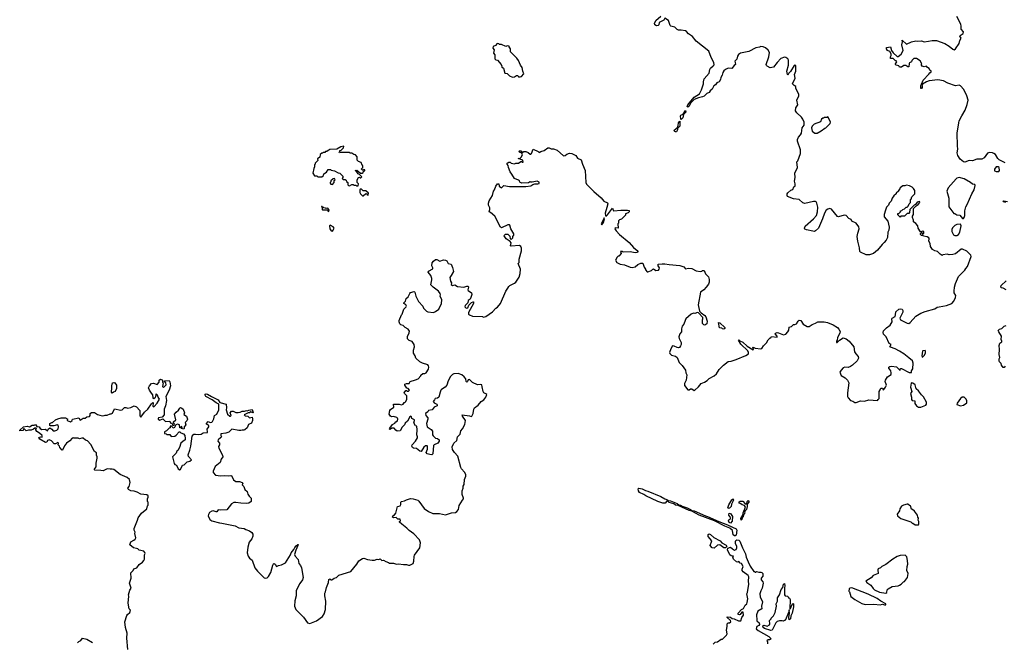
# Model space of a CAD drawing. Extents: x 2029662 to 2246637, y 225654 to 401419.
# Tile 12 of 256: x 2095352 to 2109211, y 267205 to 275967. Entities that reach past the tile are written whole.
import ezdxf

# ---------------------------------------------------------------- set-up
doc = ezdxf.new("R2010")
doc.units = 0

msp = doc.modelspace()

# ---------------------------------------------------------------- linework, layer by layer
at = {"layer": '0CON20XD'}
for points in [[(2105424, 275364), (2105428, 275335), (2105408, 275322), (2105375, 275282), (2105324, 275286), (2105285, 275268), (2105265, 275249), (2105248, 275225), (2105242, 275188), (2105219, 275155), (2105214, 275125), (2105196, 275094), (2105165, 275078), (2105148, 275052), (2105124, 275036), (2105101, 274989), (2105072, 274965), (2105055, 274941), (2105022, 274928), (2104987, 274893), (2104965, 274881), (2104905, 274868), (2104844, 274846), (2104801, 274799), (2104772, 274745), (2104755, 274737), (2104747, 274745), (2104755, 274770), (2104845, 274875), (2104919, 274925), (2104949, 274981), (2104969, 275035), (2104979, 275065), (2104976, 275095), (2104987, 275135), (2105056, 275214), (2105064, 275266), (2105074, 275285), (2105114, 275316), (2105126, 275334), (2105124, 275365), (2105084, 275435), (2105053, 275525), (2104875, 275664), (2104823, 275733), (2104768, 275768), (2104740, 275800), (2104725, 275809), (2104665, 275820), (2104625, 275819), (2104605, 275830), (2104574, 275864), (2104516, 275876), (2104508, 275885), (2104483, 275955), (2104435, 275990), (2104420, 275960), (2104355, 275929), (2104348, 275895), (2104339, 275885), (2104315, 275880), (2104290, 275895), (2104289, 275915), (2104305, 275955), (2104378, 276015)], [(2109225, 273954), (2109141, 273995), (2109119, 274015), (2109085, 274068), (2109065, 274085), (2109045, 274092), (2109004, 274096), (2108975, 274089), (2108927, 274025), (2108895, 274006), (2108825, 274005), (2108765, 273982), (2108715, 273985), (2108655, 273962), (2108635, 273966), (2108590, 274005), (2108558, 274058), (2108549, 274095), (2108559, 274145), (2108552, 274192), (2108549, 274371), (2108569, 274515), (2108578, 274545), (2108612, 274615), (2108659, 274695), (2108690, 274775), (2108703, 274835), (2108683, 274895), (2108641, 274985), (2108595, 275038), (2108575, 275044), (2108525, 275038), (2108415, 275073), (2108354, 275105), (2108275, 275122), (2108155, 275106), (2108115, 275093), (2108061, 275059), (2108050, 275045), (2108056, 275036), (2108053, 275015), (2108045, 275000), (2108035, 275000), (2108038, 275035), (2108067, 275115), (2108151, 275199), (2108161, 275219), (2108182, 275235), (2108183, 275245), (2108165, 275259), (2108152, 275282), (2108130, 275295), (2108115, 275312), (2108085, 275304), (2108057, 275315), (2108040, 275335), (2108050, 275345), (2108025, 275387), (2107975, 275420), (2107940, 275420), (2107908, 275395), (2107907, 275375), (2107879, 275361), (2107870, 275350), (2107865, 275302), (2107853, 275303), (2107825, 275322), (2107795, 275323), (2107765, 275301), (2107735, 275300), (2107725, 275318), (2107690, 275325), (2107678, 275335), (2107678, 275345), (2107698, 275375), (2107688, 275388), (2107673, 275393), (2107645, 275420), (2107610, 275420), (2107607, 275445), (2107617, 275465), (2107618, 275485), (2107599, 275519), (2107567, 275535), (2107552, 275555), (2107552, 275575), (2107607, 275587), (2107622, 275532), (2107649, 275499), (2107705, 275448), (2107715, 275448), (2107758, 275482), (2107786, 275534), (2107771, 275615), (2107777, 275657), (2107772, 275678), (2107835, 275622), (2107905, 275656), (2107965, 275670), (2107995, 275666), (2108045, 275670), (2108085, 275658), (2108145, 275663), (2108195, 275675), (2108255, 275673), (2108375, 275632), (2108436, 275596), (2108485, 275551), (2108505, 275541), (2108523, 275555), (2108575, 275632), (2108586, 275675), (2108602, 275705), (2108587, 275735), (2108590, 275745), (2108634, 275775), (2108636, 275795), (2108604, 275834), (2108606, 275874), (2108597, 275905), (2108545, 276010)], [(2102288, 275158), (2102315, 275163), (2102345, 275180), (2102365, 275180), (2102373, 275163), (2102395, 275162), (2102415, 275170), (2102448, 275205), (2102432, 275245), (2102423, 275295), (2102399, 275329), (2102372, 275395), (2102348, 275428), (2102262, 275515), (2102258, 275555), (2102240, 275585), (2102240, 275595), (2102215, 275600), (2102195, 275592), (2102135, 275620), (2102105, 275620), (2102097, 275627), (2102075, 275630), (2102048, 275602), (2102015, 275590), (2102010, 275565), (2102030, 275545), (2102020, 275495), (2102040, 275475), (2102042, 275415), (2102053, 275403), (2102076, 275396), (2102128, 275335), (2102138, 275315), (2102132, 275302), (2102145, 275300), (2102162, 275285), (2102180, 275215), (2102215, 275208), (2102245, 275178), (2102288, 275158)], [(2105015, 272204), (2104981, 272165), (2104936, 272134), (2104900, 271955), (2104920, 271865), (2104942, 271842), (2104996, 271806), (2105010, 271785), (2105027, 271725), (2105022, 271685), (2104995, 271670), (2104983, 271673), (2104965, 271690), (2104962, 271745), (2104970, 271755), (2104970, 271775), (2104905, 271842), (2104894, 271846), (2104855, 271832), (2104835, 271838), (2104805, 271822), (2104730, 271755), (2104717, 271735), (2104699, 271681), (2104679, 271655), (2104667, 271615), (2104668, 271575), (2104645, 271548), (2104632, 271505), (2104635, 271482), (2104663, 271423), (2104663, 271397), (2104652, 271375), (2104638, 271355), (2104625, 271350), (2104605, 271352), (2104565, 271374), (2104542, 271375), (2104515, 271333), (2104498, 271285), (2104505, 271267), (2104525, 271248), (2104584, 271234), (2104608, 271215), (2104634, 271144), (2104679, 271099), (2104723, 271035), (2104728, 270998), (2104742, 270968), (2104734, 270895), (2104710, 270845), (2104710, 270820), (2104755, 270760), (2104775, 270760), (2104795, 270772), (2104813, 270773), (2104845, 270750), (2104855, 270752), (2104908, 270802), (2104942, 270845), (2104990, 270865), (2105029, 270891), (2105055, 270918), (2105125, 270957), (2105158, 270982), (2105198, 271042), (2105258, 271105), (2105322, 271158), (2105365, 271160), (2105436, 271184), (2105575, 271242), (2105610, 271265), (2105612, 271285), (2105603, 271305), (2105502, 271402), (2105468, 271455), (2105475, 271462), (2105488, 271448), (2105530, 271430), (2105593, 271373), (2105675, 271322), (2105680, 271325), (2105670, 271355), (2105675, 271360), (2105703, 271343), (2105783, 271333), (2105799, 271341), (2105822, 271375), (2105865, 271420), (2105885, 271460), (2105915, 271490), (2105925, 271490), (2105935, 271510), (2106015, 271500), (2106013, 271515), (2105988, 271545), (2105990, 271555), (2106015, 271563), (2106035, 271561), (2106105, 271532), (2106135, 271542), (2106166, 271575), (2106176, 271596), (2106185, 271640), (2106215, 271648), (2106243, 271677), (2106265, 271677), (2106285, 271687), (2106308, 271725), (2106323, 271737), (2106345, 271732), (2106382, 271682), (2106435, 271648), (2106465, 271648), (2106505, 271677), (2106554, 271696), (2106585, 271716), (2106676, 271716), (2106724, 271704), (2106802, 271672), (2106862, 271635), (2106884, 271614), (2106899, 271579), (2106896, 271554), (2106862, 271495), (2106860, 271455), (2106850, 271445), (2106850, 271425), (2106857, 271423), (2106890, 271455), (2106945, 271488), (2106985, 271474), (2107026, 271445), (2107094, 271365), (2107104, 271295), (2107123, 271265), (2107156, 271225), (2107157, 271205), (2107138, 271165), (2107076, 271104), (2107046, 271084), (2107015, 271074), (2106965, 271077), (2106945, 271068), (2106914, 271036), (2106898, 271005), (2106915, 270962), (2106969, 270929), (2107002, 270895), (2107023, 270855), (2107002, 270715), (2107003, 270665), (2107013, 270643), (2107045, 270608), (2107077, 270597), (2107105, 270578), (2107125, 270578), (2107187, 270603), (2107245, 270598), (2107305, 270617), (2107425, 270610), (2107438, 270622), (2107450, 270635), (2107448, 270695), (2107452, 270735), (2107463, 270757), (2107475, 270780), (2107495, 270780), (2107505, 270760), (2107515, 270762), (2107541, 270795), (2107551, 270825), (2107536, 270875), (2107539, 270895), (2107565, 270940), (2107618, 270975), (2107620, 270995), (2107613, 271025), (2107588, 271065), (2107588, 271075), (2107602, 271088), (2107625, 271092), (2107692, 271082), (2107745, 271030), (2107752, 271058), (2107765, 271060), (2107873, 271003), (2107905, 271000), (2107907, 271025), (2107922, 271055), (2107928, 271135), (2107918, 271165), (2107865, 271207), (2107797, 271265), (2107735, 271304), (2107676, 271336), (2107607, 271357), (2107602, 271365), (2107618, 271395), (2107592, 271412), (2107547, 271505), (2107511, 271542), (2107505, 271565), (2107512, 271588), (2107551, 271629), (2107605, 271667), (2107631, 271715), (2107628, 271755), (2107632, 271765), (2107675, 271790), (2107682, 271815), (2107684, 271856), (2107728, 271892), (2107745, 271897), (2107773, 271893), (2107784, 271874), (2107781, 271849), (2107743, 271765), (2107748, 271745), (2107845, 271697), (2107865, 271693), (2107886, 271704), (2107965, 271794), (2108035, 271837), (2108095, 271860), (2108233, 271897), (2108265, 271921), (2108295, 271926), (2108397, 271945), (2108471, 271975), (2108502, 272005), (2108526, 272056), (2108527, 272085), (2108507, 272125), (2108504, 272145), (2108510, 272205), (2108524, 272256), (2108568, 272355), (2108655, 272442), (2108668, 272465), (2108695, 272492), (2108747, 272635), (2108738, 272655), (2108685, 272710), (2108625, 272740), (2108605, 272740), (2108525, 272672), (2108489, 272661), (2108435, 272657), (2108405, 272667), (2108345, 272658), (2108335, 272650), (2108310, 272665), (2108270, 272705), (2108233, 272713), (2108200, 272735), (2108170, 272775), (2108166, 272816), (2108148, 272848), (2108152, 272885), (2108148, 272895), (2108125, 272912), (2108075, 272920), (2108068, 272928), (2108045, 272932), (2108030, 272945), (2108032, 272958), (2108045, 272970), (2108062, 272952), (2108068, 272952), (2108080, 272965), (2108078, 272985), (2108055, 272990), (2108045, 272980), (2108032, 272982), (2107998, 273035), (2107992, 273065), (2107968, 273098), (2107933, 273123), (2107932, 273145), (2107918, 273185), (2107918, 273202), (2107932, 273225), (2107932, 273308), (2107971, 273349), (2107998, 273365), (2108020, 273395), (2108018, 273408), (2107985, 273400), (2107963, 273367), (2107944, 273356), (2107883, 273297), (2107877, 273253), (2107868, 273242), (2107842, 273238), (2107808, 273202), (2107755, 273200), (2107745, 273190), (2107712, 273222), (2107712, 273238), (2107728, 273242), (2107748, 273262), (2107752, 273278), (2107768, 273282), (2107783, 273297), (2107807, 273303), (2107832, 273328), (2107845, 273330), (2107860, 273345), (2107870, 273375), (2107890, 273395), (2107890, 273435), (2107898, 273442), (2107910, 273475), (2107950, 273515), (2107950, 273565), (2107935, 273590), (2107915, 273610), (2107875, 273630), (2107835, 273638), (2107812, 273628), (2107785, 273628), (2107745, 273600), (2107740, 273585), (2107720, 273565), (2107720, 273555), (2107690, 273525), (2107690, 273515), (2107654, 273486), (2107633, 273457), (2107620, 273415), (2107590, 273385), (2107580, 273355), (2107555, 273330), (2107538, 273285), (2107522, 273225), (2107522, 273195), (2107572, 273132), (2107590, 273045), (2107588, 273005), (2107574, 272976), (2107566, 272904), (2107547, 272863), (2107520, 272830), (2107492, 272805), (2107425, 272725), (2107372, 272678), (2107315, 272659), (2107269, 272659), (2107185, 272694), (2107176, 272705), (2107173, 272755), (2107148, 272848), (2107142, 272915), (2107150, 272965), (2107168, 273025), (2107164, 273054), (2107125, 273103), (2107064, 273134), (2107056, 273156), (2107025, 273168), (2106985, 273212), (2106957, 273217), (2106875, 273194), (2106865, 273196), (2106780, 273300), (2106755, 273310), (2106729, 273301), (2106704, 273285), (2106679, 273245), (2106652, 273165), (2106596, 273035), (2106554, 272995), (2106538, 272988), (2106515, 272989), (2106425, 273011), (2106405, 273021), (2106397, 273035), (2106410, 273060), (2106524, 273165), (2106567, 273213), (2106584, 273265), (2106585, 273330), (2106574, 273384), (2106562, 273405), (2106555, 273410), (2106525, 273409), (2106405, 273379), (2106375, 273392), (2106325, 273438), (2106245, 273448), (2106161, 273481), (2106153, 273495), (2106153, 273515), (2106165, 273532), (2106205, 273569), (2106235, 273576), (2106247, 273613), (2106268, 273625), (2106268, 273655), (2106257, 273695), (2106268, 273745), (2106262, 273805), (2106298, 273885), (2106293, 273967), (2106307, 273983), (2106342, 274085), (2106342, 274135), (2106298, 274258), (2106298, 274282), (2106312, 274315), (2106342, 274345), (2106355, 274370), (2106364, 274446), (2106392, 274485), (2106392, 274525), (2106377, 274565), (2106356, 274596), (2106292, 274655), (2106272, 274685), (2106278, 274725), (2106303, 274767), (2106293, 274835), (2106317, 274895), (2106317, 274915), (2106278, 275005), (2106278, 275025), (2106251, 275041), (2106232, 275065), (2106266, 275144), (2106260, 275195), (2106277, 275245), (2106275, 275320), (2106265, 275330), (2106255, 275322), (2106203, 275237), (2106180, 275215), (2106165, 275188), (2106158, 275195), (2106150, 275245), (2106172, 275325), (2106175, 275400), (2106165, 275416), (2106135, 275434), (2106115, 275439), (2106065, 275420), (2106013, 275367), (2105961, 275299), (2105915, 275290), (2105872, 275312), (2105862, 275322), (2105860, 275335), (2105898, 275445), (2105904, 275505), (2105887, 275537), (2105849, 275569), (2105816, 275586), (2105785, 275589), (2105765, 275579), (2105715, 275569), (2105615, 275522), (2105496, 275494), (2105472, 275478), (2105457, 275455), (2105445, 275412), (2105420, 275385), (2105424, 275364)], [(2104665, 274564), (2104657, 274567), (2104652, 274615), (2104657, 274623), (2104690, 274640), (2104725, 274690), (2104728, 274665), (2104697, 274633), (2104685, 274587), (2104665, 274564)], [(2106575, 274372), (2106635, 274402), (2106685, 274440), (2106700, 274445), (2106760, 274505), (2106767, 274527), (2106740, 274575), (2106738, 274588), (2106728, 274598), (2106715, 274590), (2106675, 274590), (2106665, 274580), (2106655, 274580), (2106640, 274565), (2106625, 274530), (2106533, 274497), (2106505, 274470), (2106498, 274445), (2106505, 274400), (2106545, 274372), (2106575, 274372)], [(2104585, 274387), (2104574, 274395), (2104566, 274405), (2104569, 274415), (2104612, 274448), (2104622, 274478), (2104624, 274515), (2104645, 274540), (2104645, 274470), (2104612, 274438), (2104610, 274415), (2104595, 274388), (2104585, 274387)], [(2100115, 273630), (2100120, 273655), (2100100, 273675), (2100100, 273715), (2100122, 273748), (2100135, 273750), (2100145, 273740), (2100155, 273740), (2100168, 273755), (2100137, 273787), (2100117, 273797), (2100088, 273838), (2100073, 273847), (2100095, 273848), (2100149, 273809), (2100175, 273807), (2100188, 273812), (2100190, 273835), (2100208, 273842), (2100210, 273855), (2100195, 273860), (2100185, 273850), (2100175, 273850), (2100162, 273862), (2100162, 273868), (2100180, 273885), (2100180, 273915), (2100172, 273922), (2100158, 273958), (2100122, 273972), (2100102, 273992), (2100100, 274035), (2100080, 274065), (2100055, 274070), (2100025, 274090), (2100005, 274090), (2099995, 274100), (2099865, 274100), (2099852, 274092), (2099850, 274105), (2099858, 274112), (2099860, 274125), (2099875, 274130), (2099910, 274165), (2099915, 274188), (2099874, 274176), (2099816, 274144), (2099715, 274140), (2099705, 274130), (2099692, 274128), (2099675, 274110), (2099655, 274110), (2099645, 274100), (2099625, 274100), (2099615, 274090), (2099605, 274090), (2099582, 274068), (2099578, 274032), (2099542, 274008), (2099550, 273985), (2099512, 273948), (2099510, 273935), (2099500, 273925), (2099500, 273895), (2099490, 273875), (2099480, 273805), (2099502, 273772), (2099535, 273770), (2099548, 273758), (2099605, 273758), (2099630, 273775), (2099632, 273798), (2099668, 273822), (2099692, 273858), (2099725, 273860), (2099735, 273850), (2099785, 273840), (2099835, 273810), (2099858, 273808), (2099900, 273765), (2099900, 273745), (2099892, 273732), (2099905, 273720), (2099935, 273720), (2099948, 273708), (2099952, 273692), (2099970, 273675), (2099970, 273645), (2099982, 273632), (2099995, 273630), (2100025, 273650), (2100045, 273650), (2100055, 273640), (2100085, 273640), (2100095, 273630), (2100115, 273630)], [(2101862, 270798), (2101855, 270828), (2101845, 270832), (2101795, 270828), (2101725, 270862), (2101685, 270902), (2101665, 270897), (2101657, 270875), (2101645, 270868), (2101634, 270875), (2101630, 270915), (2101610, 270940), (2101575, 270967), (2101525, 270990), (2101465, 270983), (2101445, 270974), (2101414, 270946), (2101384, 270885), (2101366, 270824), (2101342, 270795), (2101287, 270763), (2101279, 270751), (2101268, 270725), (2101252, 270655), (2101235, 270642), (2101200, 270635), (2101192, 270615), (2101170, 270595), (2101187, 270577), (2101223, 270555), (2101230, 270545), (2101228, 270535), (2101185, 270512), (2101160, 270475), (2101105, 270468), (2101095, 270448), (2101064, 270425), (2101068, 270395), (2101098, 270365), (2101098, 270345), (2101080, 270285), (2101088, 270235), (2101145, 270198), (2101162, 270175), (2101163, 270125), (2101171, 270111), (2101205, 270078), (2101235, 270073), (2101254, 270054), (2101254, 270035), (2101237, 270005), (2101186, 269984), (2101178, 269975), (2101169, 269855), (2101155, 269844), (2101124, 269846), (2101088, 269855), (2101072, 269875), (2101090, 269925), (2101090, 269965), (2101085, 269970), (2101065, 269970), (2101041, 269949), (2101005, 269890), (2100983, 269893), (2100935, 269933), (2100895, 269938), (2100882, 269945), (2100870, 269965), (2100874, 269986), (2100923, 270037), (2100949, 270081), (2100950, 270095), (2100943, 270125), (2100946, 270195), (2100940, 270245), (2100925, 270250), (2100898, 270295), (2100910, 270325), (2100908, 270335), (2100870, 270355), (2100867, 270377), (2100858, 270388), (2100845, 270380), (2100810, 270315), (2100780, 270290), (2100766, 270264), (2100735, 270232), (2100705, 270180), (2100665, 270178), (2100645, 270192), (2100625, 270220), (2100592, 270218), (2100565, 270199), (2100559, 270205), (2100560, 270220), (2100600, 270270), (2100630, 270290), (2100645, 270309), (2100670, 270320), (2100673, 270345), (2100671, 270361), (2100660, 270370), (2100615, 270382), (2100585, 270378), (2100572, 270385), (2100552, 270415), (2100562, 270465), (2100571, 270479), (2100616, 270515), (2100614, 270556), (2100695, 270557), (2100725, 270548), (2100748, 270555), (2100765, 270580), (2100775, 270580), (2100788, 270592), (2100802, 270625), (2100802, 270672), (2100768, 270705), (2100763, 270717), (2100785, 270748), (2100795, 270750), (2100805, 270740), (2100825, 270740), (2100838, 270755), (2100820, 270775), (2100803, 270783), (2100774, 270824), (2100774, 270836), (2100795, 270847), (2100832, 270848), (2100850, 270875), (2100925, 270898), (2100960, 270915), (2101000, 270955), (2101000, 270965), (2101025, 270990), (2101055, 270988), (2101075, 270998), (2101105, 271050), (2101112, 271075), (2101108, 271095), (2101095, 271110), (2101022, 271132), (2100984, 271154), (2100928, 271205), (2100918, 271235), (2100893, 271275), (2100893, 271315), (2100907, 271365), (2100902, 271395), (2100876, 271436), (2100835, 271453), (2100810, 271475), (2100811, 271509), (2100835, 271560), (2100838, 271585), (2100821, 271611), (2100778, 271635), (2100748, 271665), (2100715, 271673), (2100703, 271685), (2100692, 271715), (2100693, 271735), (2100726, 271814), (2100737, 271825), (2100760, 271895), (2100793, 271925), (2100796, 271934), (2100785, 271953), (2100758, 271975), (2100758, 271982), (2100782, 272005), (2100790, 272045), (2100818, 272065), (2100844, 272116), (2100855, 272128), (2100905, 272142), (2100914, 272134), (2100930, 272075), (2100965, 272003), (2101028, 271935), (2101038, 271905), (2101076, 271866), (2101095, 271857), (2101175, 271847), (2101205, 271861), (2101250, 271895), (2101291, 271975), (2101293, 272023), (2101272, 272075), (2101277, 272095), (2101270, 272115), (2101246, 272145), (2101172, 272202), (2101141, 272235), (2101154, 272305), (2101152, 272325), (2101138, 272368), (2101102, 272415), (2101104, 272426), (2101165, 272460), (2101167, 272477), (2101153, 272505), (2101158, 272545), (2101175, 272568), (2101205, 272590), (2101225, 272592), (2101265, 272568), (2101315, 272587), (2101345, 272583), (2101362, 272572), (2101385, 272538), (2101425, 272528), (2101445, 272478), (2101456, 272425), (2101425, 272365), (2101405, 272340), (2101416, 272286), (2101428, 272265), (2101425, 272240), (2101445, 272228), (2101475, 272236), (2101515, 272210), (2101605, 272204), (2101645, 272218), (2101665, 272218), (2101668, 272205), (2101658, 272165), (2101665, 272154), (2101710, 272125), (2101718, 272098), (2101702, 272058), (2101691, 272035), (2101666, 272015), (2101658, 271982), (2101622, 271945), (2101617, 271925), (2101635, 271907), (2101658, 271912), (2101675, 271948), (2101712, 271985), (2101735, 271998), (2101740, 271995), (2101738, 271975), (2101670, 271845), (2101670, 271825), (2101682, 271812), (2101724, 271794), (2101865, 271788), (2101875, 271782), (2101915, 271790), (2102006, 271854), (2102054, 271906), (2102078, 271922), (2102119, 271971), (2102193, 272145), (2102225, 272188), (2102236, 272214), (2102252, 272228), (2102315, 272258), (2102336, 272274), (2102383, 272345), (2102398, 272395), (2102403, 272455), (2102370, 272535), (2102382, 272548), (2102380, 272595), (2102413, 272715), (2102414, 272754), (2102407, 272777), (2102385, 272790), (2102268, 272778), (2102260, 272785), (2102269, 272825), (2102257, 272847), (2102200, 272885), (2102169, 272925), (2102174, 272936), (2102192, 272948), (2102225, 272949), (2102250, 272920), (2102255, 272883), (2102275, 272880), (2102294, 272895), (2102293, 272915), (2102306, 272934), (2102306, 272955), (2102263, 273025), (2102250, 273075), (2102245, 273080), (2102225, 273078), (2102135, 273038), (2102120, 273045), (2102041, 273201), (2101980, 273255), (2101960, 273265), (2101970, 273295), (2101969, 273319), (2101950, 273355), (2101950, 273385), (2101962, 273418), (2102008, 273495), (2102022, 273555), (2102037, 273573), (2102053, 273625), (2102078, 273655), (2102096, 273656), (2102102, 273625), (2102135, 273602), (2102165, 273632), (2102245, 273618), (2102475, 273618), (2102545, 273630), (2102575, 273650), (2102605, 273658), (2102643, 273657), (2102666, 273664), (2102665, 273680), (2102635, 273697), (2102565, 273680), (2102545, 273680), (2102535, 273690), (2102528, 273682), (2102515, 273670), (2102418, 273668), (2102392, 273682), (2102388, 273698), (2102375, 273710), (2102315, 273730), (2102281, 273795), (2102256, 273826), (2102232, 273885), (2102228, 273915), (2102213, 273933), (2102213, 273947), (2102235, 273960), (2102255, 273960), (2102268, 273948), (2102315, 273940), (2102335, 273948), (2102375, 273950), (2102405, 273970), (2102415, 273970), (2102425, 273960), (2102438, 273962), (2102435, 273988), (2102370, 274015), (2102395, 274020), (2102409, 274031), (2102427, 274065), (2102418, 274088), (2102388, 274105), (2102382, 274115), (2102388, 274122), (2102405, 274122), (2102425, 274100), (2102448, 274112), (2102475, 274110), (2102510, 274100), (2102535, 274077), (2102545, 274077), (2102558, 274085), (2102580, 274145), (2102652, 274112), (2102665, 274100), (2102685, 274112), (2102735, 274127), (2102786, 274164), (2102804, 274166), (2102835, 274152), (2102865, 274151), (2102915, 274130), (2103005, 274051), (2103030, 274055), (2103053, 274077), (2103091, 274089), (2103125, 274086), (2103182, 274055), (2103205, 274018), (2103256, 273996), (2103272, 273932), (2103313, 273847), (2103323, 273677), (2103331, 273651), (2103435, 273548), (2103538, 273458), (2103572, 273412), (2103628, 273388), (2103630, 273375), (2103617, 273323), (2103593, 273245), (2103597, 273207), (2103605, 273202), (2103625, 273219), (2103695, 273313), (2103703, 273305), (2103704, 273284), (2103715, 273277), (2103815, 273286), (2103907, 273287), (2103931, 273281), (2103929, 273261), (2103915, 273249), (2103880, 273235), (2103880, 273215), (2103838, 273172), (2103825, 273160), (2103795, 273150), (2103780, 273135), (2103780, 273105), (2103770, 273095), (2103778, 273032), (2103732, 273038), (2103730, 273025), (2103748, 272995), (2103795, 272946), (2103932, 272832), (2103993, 272763), (2104045, 272721), (2104052, 272705), (2104047, 272693), (2104015, 272687), (2103945, 272699), (2103845, 272697), (2103830, 272705), (2103810, 272705), (2103820, 272675), (2103785, 272640), (2103775, 272640), (2103760, 272625), (2103740, 272585), (2103755, 272550), (2103805, 272528), (2103866, 272516), (2103944, 272484), (2103975, 272480), (2104015, 272490), (2104055, 272522), (2104095, 272540), (2104125, 272540), (2104140, 272485), (2104160, 272455), (2104160, 272445), (2104185, 272420), (2104195, 272418), (2104245, 272438), (2104265, 272458), (2104275, 272460), (2104307, 272437), (2104345, 272444), (2104354, 272455), (2104356, 272475), (2104338, 272505), (2104340, 272525), (2104395, 272532), (2104435, 272532), (2104495, 272520), (2104646, 272506), (2104698, 272488), (2104725, 272460), (2104765, 272469), (2104815, 272464), (2104872, 272435), (2104936, 272424), (2104954, 272426), (2104965, 272438), (2104985, 272438), (2105005, 272392), (2105047, 272347), (2105058, 272312), (2105056, 272274), (2105047, 272245), (2105015, 272204)], [(2109095, 273831), (2109135, 273832), (2109142, 273845), (2109140, 273885), (2109125, 273898), (2109098, 273895), (2109071, 273865), (2109075, 273838), (2109095, 273831)], [(2099755, 273650), (2099780, 273675), (2099780, 273705), (2099790, 273715), (2099785, 273730), (2099762, 273728), (2099732, 273698), (2099730, 273685), (2099720, 273675), (2099720, 273665), (2099732, 273652), (2099755, 273650)], [(2108635, 273168), (2108648, 273182), (2108655, 273210), (2108654, 273275), (2108670, 273335), (2108689, 273365), (2108752, 273518), (2108786, 273575), (2108800, 273635), (2108797, 273647), (2108765, 273652), (2108735, 273677), (2108645, 273729), (2108575, 273744), (2108545, 273736), (2108533, 273727), (2108421, 273599), (2108403, 273555), (2108432, 273455), (2108430, 273335), (2108502, 273242), (2108515, 273240), (2108541, 273221), (2108586, 273216), (2108621, 273171), (2108635, 273168)], [(2100185, 273490), (2100225, 273520), (2100238, 273518), (2100242, 273502), (2100255, 273500), (2100260, 273525), (2100225, 273560), (2100185, 273560), (2100165, 273580), (2100145, 273580), (2100140, 273575), (2100140, 273535), (2100150, 273515), (2100175, 273490), (2100185, 273490)], [(2099705, 273270), (2099710, 273285), (2099687, 273317), (2099665, 273310), (2099657, 273317), (2099635, 273320), (2099625, 273330), (2099610, 273330), (2099608, 273338), (2099602, 273338), (2099602, 273332), (2099610, 273330), (2099610, 273295), (2099615, 273290), (2099685, 273290), (2099690, 273275), (2099705, 273270)], [(2109235, 273393), (2109198, 273405), (2109193, 273415), (2109205, 273420), (2109258, 273408)], [(2103545, 273078), (2103569, 273115), (2103582, 273165), (2103578, 273178), (2103537, 273095), (2103545, 273078)], [(2099755, 272993), (2099766, 273004), (2099780, 273035), (2099764, 273054), (2099723, 273077), (2099712, 273065), (2099719, 273025), (2099735, 272998), (2099755, 272993)], [(2108515, 272928), (2108545, 272932), (2108567, 272945), (2108586, 272975), (2108603, 273065), (2108595, 273088), (2108545, 273087), (2108515, 273072), (2108482, 273038), (2108474, 273016), (2108472, 272985), (2108495, 272940), (2108515, 272928)], [(2109237, 272167), (2109197, 272187), (2109172, 272192), (2109163, 272205), (2109168, 272225), (2109237, 272293)], [(2105265, 271612), (2105246, 271616), (2105235, 271628), (2105202, 271632), (2105190, 271705), (2105205, 271702), (2105279, 271635), (2105279, 271621), (2105265, 271612)], [(2109225, 271090), (2109208, 271072), (2109195, 271070), (2109173, 271103), (2109168, 271128), (2109145, 271150), (2109138, 271168), (2109138, 271192), (2109148, 271215), (2109137, 271257), (2109142, 271325), (2109137, 271383), (2109147, 271415), (2109175, 271433), (2109177, 271445), (2109167, 271465), (2109172, 271515), (2109132, 271575), (2109127, 271595), (2109145, 271614), (2109175, 271620), (2109210, 271655), (2109237, 271663)], [(2108055, 271220), (2108065, 271222), (2108085, 271242), (2108103, 271275), (2108102, 271302), (2108095, 271310), (2108065, 271308), (2108058, 271302), (2108048, 271235), (2108055, 271220)], [(2095888, 270348), (2095935, 270362), (2095995, 270362), (2096030, 270345), (2096022, 270338), (2096020, 270325), (2096065, 270308), (2096090, 270325), (2096093, 270347), (2096182, 270362), (2096205, 270332), (2096245, 270360), (2096275, 270360), (2096297, 270377), (2096335, 270382), (2096343, 270397), (2096342, 270425), (2096361, 270439), (2096405, 270437), (2096445, 270410), (2096514, 270394), (2096540, 270395), (2096555, 270402), (2096585, 270400), (2096625, 270422), (2096639, 270421), (2096660, 270430), (2096685, 270490), (2096775, 270470), (2096794, 270476), (2096825, 270507), (2096845, 270508), (2096875, 270498), (2096915, 270508), (2096965, 270533), (2096995, 270518), (2097042, 270465), (2097044, 270394), (2097055, 270372), (2097108, 270442), (2097156, 270484), (2097205, 270560), (2097225, 270580), (2097230, 270575), (2097228, 270528), (2097235, 270520), (2097245, 270523), (2097285, 270570), (2097320, 270625), (2097301, 270655), (2097293, 270685), (2097275, 270702), (2097267, 270693), (2097265, 270660), (2097255, 270640), (2097242, 270632), (2097232, 270645), (2097227, 270687), (2097205, 270710), (2097178, 270755), (2097167, 270785), (2097177, 270815), (2097205, 270846), (2097235, 270854), (2097285, 270833), (2097313, 270865), (2097314, 270896), (2097336, 270906), (2097355, 270898), (2097362, 270885), (2097360, 270865), (2097370, 270855), (2097362, 270805), (2097375, 270790), (2097412, 270828), (2097407, 270857), (2097392, 270872), (2097390, 270885), (2097455, 270890), (2097465, 270870), (2097476, 270815), (2097456, 270755), (2097408, 270665), (2097418, 270608), (2097406, 270535), (2097386, 270485), (2097387, 270405), (2097357, 270373), (2097307, 270363), (2097299, 270355), (2097300, 270345), (2097325, 270332), (2097365, 270348), (2097405, 270310), (2097467, 270317), (2097472, 270292), (2097488, 270288), (2097498, 270278), (2097502, 270262), (2097528, 270262), (2097530, 270275), (2097510, 270305), (2097548, 270335), (2097532, 270415), (2097555, 270444), (2097589, 270471), (2097605, 270501), (2097617, 270507), (2097635, 270501), (2097652, 270485), (2097670, 270435), (2097663, 270413), (2097700, 270385), (2097716, 270346), (2097705, 270320), (2097683, 270297), (2097688, 270265), (2097668, 270235), (2097667, 270215), (2097660, 270205), (2097630, 270215), (2097640, 270225), (2097635, 270240), (2097620, 270235), (2097618, 270222), (2097604, 270224), (2097600, 270265), (2097575, 270277), (2097550, 270265), (2097525, 270220), (2097512, 270222), (2097488, 270248), (2097472, 270248), (2097468, 270222), (2097455, 270220), (2097418, 270182), (2097390, 270165), (2097392, 270142), (2097415, 270140), (2097425, 270130), (2097465, 270130), (2097485, 270102), (2097536, 270104), (2097555, 270118), (2097595, 270168), (2097605, 270168), (2097622, 270152), (2097657, 270137), (2097674, 270115), (2097682, 270075), (2097680, 270055), (2097647, 270033), (2097622, 270005), (2097600, 269945), (2097578, 269905), (2097562, 269895), (2097552, 269865), (2097503, 269815), (2097525, 269720), (2097535, 269708), (2097559, 269699), (2097584, 269644), (2097605, 269631), (2097615, 269637), (2097642, 269698), (2097667, 269703), (2097710, 269745), (2097745, 269752), (2097772, 269775), (2097730, 269820), (2097721, 269845), (2097745, 269908), (2097759, 269965), (2097779, 270105), (2097805, 270135), (2097825, 270135), (2097875, 270127), (2097907, 270135), (2097936, 270154), (2097993, 270157), (2097997, 270165), (2097991, 270205), (2098014, 270235), (2098016, 270246), (2098009, 270259), (2097980, 270275), (2097980, 270285), (2098005, 270310), (2098035, 270300), (2098055, 270303), (2098065, 270312), (2098085, 270348), (2098094, 270395), (2098125, 270416), (2098156, 270475), (2098157, 270557), (2098115, 270573), (2098059, 270619), (2097973, 270663), (2097961, 270685), (2097964, 270696), (2097975, 270703), (2097995, 270698), (2098052, 270662), (2098146, 270616), (2098170, 270580), (2098260, 270555), (2098264, 270505), (2098257, 270475), (2098278, 270415), (2098310, 270385), (2098320, 270385), (2098327, 270395), (2098312, 270435), (2098335, 270460), (2098355, 270460), (2098395, 270438), (2098425, 270438), (2098457, 270443), (2098485, 270458), (2098515, 270458), (2098545, 270467), (2098555, 270462), (2098575, 270472), (2098625, 270482), (2098638, 270438), (2098635, 270432), (2098605, 270448), (2098585, 270432), (2098568, 270432), (2098513, 270407), (2098525, 270393), (2098565, 270388), (2098585, 270363), (2098622, 270372), (2098628, 270355), (2098627, 270325), (2098615, 270288), (2098571, 270269), (2098552, 270225), (2098520, 270195), (2098505, 270188), (2098485, 270192), (2098466, 270184), (2098436, 270184), (2098338, 270202), (2098295, 270162), (2098255, 270148), (2098185, 270140), (2098183, 270117), (2098190, 270095), (2098179, 270081), (2098144, 270056), (2098140, 270035), (2098162, 270005), (2098162, 269985), (2098151, 269959), (2098156, 269936), (2098208, 269838), (2098210, 269815), (2098189, 269781), (2098173, 269737), (2098105, 269678), (2098073, 269615), (2098077, 269595), (2098110, 269555), (2098185, 269546), (2098235, 269550), (2098285, 269546), (2098325, 269554), (2098335, 269550), (2098363, 269493), (2098395, 269470), (2098445, 269468), (2098484, 269454), (2098492, 269445), (2098485, 269420), (2098507, 269397), (2098522, 269355), (2098552, 269325), (2098562, 269288), (2098581, 269261), (2098610, 269235), (2098612, 269225), (2098610, 269185), (2098576, 269164), (2098545, 269158), (2098465, 269161), (2098395, 269174), (2098365, 269172), (2098335, 269154), (2098269, 269071), (2098175, 269063), (2098145, 269068), (2098128, 269042), (2098115, 269039), (2098077, 269053), (2098055, 269051), (2098025, 269030), (2098009, 269005), (2098004, 268985), (2098027, 268935), (2098054, 268914), (2098165, 268884), (2098197, 268883), (2098385, 268846), (2098438, 268818), (2098512, 268805), (2098535, 268790), (2098585, 268773), (2098619, 268749), (2098632, 268725), (2098633, 268697), (2098618, 268662), (2098582, 268615), (2098563, 268545), (2098553, 268465), (2098568, 268418), (2098585, 268390), (2098625, 268360), (2098662, 268252), (2098698, 268205), (2098795, 268113), (2098815, 268108), (2098836, 268114), (2098855, 268132), (2098887, 268185), (2098915, 268290), (2098925, 268308), (2098935, 268312), (2098950, 268305), (2098965, 268273), (2098994, 268286), (2099037, 268293), (2099095, 268324), (2099164, 268435), (2099175, 268465), (2099211, 268509), (2099223, 268537), (2099245, 268564), (2099265, 268583), (2099272, 268582), (2099269, 268565), (2099238, 268502), (2099222, 268442), (2099230, 268415), (2099272, 268372), (2099282, 268315), (2099306, 268285), (2099319, 268255), (2099342, 268115), (2099333, 268085), (2099296, 268034), (2099244, 267936), (2099243, 267857), (2099224, 267786), (2099218, 267715), (2099238, 267665), (2099269, 267639), (2099345, 267558), (2099405, 267480), (2099435, 267468), (2099531, 267509), (2099612, 267568), (2099637, 267605), (2099656, 267664), (2099662, 267785), (2099647, 267857), (2099648, 267895), (2099656, 267914), (2099668, 267975), (2099698, 268045), (2099705, 268090), (2099715, 268098), (2099733, 268083), (2099745, 268082), (2099778, 268105), (2099812, 268118), (2099845, 268149), (2100015, 268202), (2100098, 268302), (2100125, 268353), (2100175, 268386), (2100198, 268388), (2100249, 268369), (2100315, 268359), (2100345, 268359), (2100385, 268373), (2100405, 268368), (2100425, 268378), (2100448, 268358), (2100475, 268360), (2100505, 268340), (2100545, 268330), (2100555, 268320), (2100615, 268320), (2100655, 268302), (2100685, 268308), (2100755, 268298), (2100795, 268300), (2100825, 268288), (2100845, 268288), (2100888, 268315), (2100900, 268345), (2100902, 268412), (2100908, 268432), (2100985, 268532), (2100993, 268603), (2100978, 268645), (2100899, 268729), (2100835, 268778), (2100803, 268813), (2100730, 268865), (2100700, 268895), (2100700, 268905), (2100710, 268915), (2100705, 268940), (2100675, 268940), (2100652, 268962), (2100616, 268956), (2100598, 268965), (2100603, 268985), (2100629, 269001), (2100645, 269020), (2100672, 269115), (2100708, 269125), (2100716, 269144), (2100717, 269175), (2100728, 269185), (2100766, 269194), (2100795, 269211), (2100855, 269227), (2100892, 269225), (2100955, 269203), (2100972, 269192), (2101045, 269090), (2101108, 269045), (2101165, 269018), (2101259, 269019), (2101345, 269001), (2101430, 269025), (2101485, 269033), (2101504, 269046), (2101530, 269075), (2101538, 269132), (2101584, 269206), (2101598, 269225), (2101598, 269235), (2101580, 269285), (2101582, 269335), (2101596, 269374), (2101596, 269404), (2101606, 269426), (2101612, 269495), (2101632, 269545), (2101633, 269565), (2101615, 269600), (2101570, 269645), (2101560, 269665), (2101518, 269825), (2101474, 269874), (2101445, 269918), (2101438, 269955), (2101463, 270007), (2101504, 270045), (2101512, 270098), (2101552, 270135), (2101559, 270181), (2101585, 270210), (2101619, 270271), (2101628, 270328), (2101583, 270385), (2101580, 270405), (2101685, 270391), (2101705, 270382), (2101715, 270388), (2101737, 270425), (2101744, 270485), (2101755, 270503), (2101805, 270540), (2101846, 270594), (2101885, 270617), (2101915, 270655), (2101925, 270690), (2101915, 270702), (2101886, 270716), (2101874, 270734), (2101862, 270798)], [(2096655, 270710), (2096642, 270725), (2096650, 270785), (2096648, 270815), (2096660, 270855), (2096675, 270860), (2096690, 270855), (2096712, 270825), (2096712, 270778), (2096696, 270734), (2096673, 270727), (2096655, 270710)], [(2108035, 270512), (2108106, 270544), (2108118, 270555), (2108118, 270585), (2108075, 270658), (2108046, 270686), (2108003, 270745), (2107972, 270772), (2107956, 270826), (2107925, 270853), (2107905, 270858), (2107898, 270852), (2107893, 270795), (2107908, 270735), (2107892, 270705), (2107903, 270655), (2107904, 270624), (2107915, 270608), (2107953, 270603), (2107954, 270564), (2107974, 270534), (2108003, 270513), (2108035, 270512)], [(2108595, 270533), (2108635, 270540), (2108682, 270575), (2108683, 270603), (2108673, 270625), (2108645, 270653), (2108620, 270655), (2108594, 270636), (2108548, 270572), (2108545, 270550), (2108595, 270533)], [(2096872, 267105), (2096861, 267265), (2096866, 267335), (2096843, 267415), (2096833, 267495), (2096859, 267581), (2096868, 267595), (2096902, 267625), (2096912, 267655), (2096893, 267675), (2096878, 267755), (2096888, 267855), (2096882, 267875), (2096903, 267937), (2096920, 267965), (2096898, 268035), (2096920, 268105), (2096918, 268182), (2096947, 268213), (2096960, 268240), (2096999, 268251), (2097032, 268298), (2097079, 268331), (2097100, 268355), (2097110, 268375), (2097110, 268435), (2097120, 268455), (2097115, 268470), (2097097, 268487), (2097033, 268503), (2097015, 268520), (2096997, 268527), (2096955, 268532), (2096900, 268575), (2096915, 268620), (2096958, 268642), (2096977, 268655), (2096987, 268675), (2096973, 268735), (2096978, 268755), (2096964, 268784), (2096963, 268805), (2097012, 268925), (2097018, 268955), (2097065, 269020), (2097140, 269085), (2097150, 269125), (2097160, 269135), (2097158, 269175), (2097150, 269185), (2097150, 269225), (2097160, 269245), (2097160, 269265), (2097142, 269282), (2097058, 269288), (2097005, 269318), (2096962, 269332), (2096915, 269338), (2096884, 269354), (2096872, 269375), (2096894, 269396), (2096909, 269455), (2096897, 269497), (2096866, 269526), (2096767, 269565), (2096675, 269636), (2096655, 269643), (2096625, 269640), (2096585, 269647), (2096525, 269617), (2096495, 269623), (2096410, 269625), (2096400, 269635), (2096426, 269675), (2096427, 269725), (2096442, 269795), (2096442, 269815), (2096433, 269837), (2096435, 269870), (2096405, 269888), (2096355, 269990), (2096305, 270040), (2096279, 270049), (2096244, 270076), (2096225, 270078), (2096195, 270068), (2096175, 270077), (2096115, 270078), (2096105, 270082), (2096091, 270079), (2096059, 270041), (2096011, 270005), (2095981, 269969), (2095955, 269908), (2095948, 269908), (2095918, 269945), (2095912, 269965), (2095892, 269985), (2095897, 270005), (2095890, 270015), (2095855, 269998), (2095835, 269998), (2095800, 270040), (2095765, 270054), (2095742, 270045), (2095735, 270020), (2095715, 270018), (2095635, 270062), (2095622, 270085), (2095645, 270098), (2095667, 270093), (2095668, 270115), (2095629, 270149), (2095595, 270170), (2095580, 270195), (2095580, 270205), (2095590, 270215), (2095585, 270220), (2095565, 270220), (2095548, 270202), (2095515, 270188), (2095475, 270192), (2095445, 270182), (2095415, 270210), (2095405, 270210), (2095400, 270185), (2095352, 270182), (2095352, 270188), (2095405, 270236), (2095455, 270247), (2095492, 270238), (2095525, 270260), (2095555, 270260), (2095575, 270270), (2095592, 270242), (2095628, 270238), (2095642, 270215), (2095665, 270199), (2095715, 270203), (2095745, 270182), (2095752, 270205), (2095775, 270222), (2095802, 270205), (2095825, 270181), (2095845, 270179), (2095875, 270192), (2095892, 270208), (2095898, 270238), (2095891, 270261), (2095885, 270267), (2095833, 270253), (2095785, 270252), (2095778, 270258), (2095778, 270282), (2095805, 270300), (2095815, 270300), (2095854, 270336), (2095888, 270348)], [(2105425, 268701), (2105412, 268702), (2105396, 268716), (2105386, 268776), (2105350, 268810), (2105275, 268837), (2105132, 268912), (2104914, 268995), (2104812, 269052), (2104775, 269059), (2104619, 269129), (2104584, 269134), (2104561, 269152), (2104493, 269173), (2104475, 269190), (2104455, 269185), (2104437, 269163), (2104405, 269162), (2104335, 269188), (2104165, 269267), (2104137, 269287), (2104075, 269314), (2104061, 269335), (2104057, 269365), (2104065, 269373), (2104116, 269366), (2104161, 269341), (2104195, 269332), (2104376, 269256), (2104432, 269222), (2104461, 269215), (2104479, 269199), (2104514, 269195), (2104605, 269160), (2104629, 269139), (2104655, 269135), (2104679, 269119), (2104745, 269098), (2104796, 269076), (2104811, 269061), (2104845, 269055), (2105004, 268984), (2105035, 268977), (2105193, 268903), (2105315, 268860), (2105387, 268827), (2105435, 268801), (2105448, 268785), (2105436, 268714), (2105425, 268701)], [(2105325, 269087), (2105321, 269095), (2105335, 269141), (2105375, 269208), (2105395, 269223), (2105400, 269205), (2105371, 269149), (2105365, 269115), (2105345, 269094), (2105325, 269087)], [(2105505, 268924), (2105503, 268945), (2105534, 269005), (2105535, 269025), (2105566, 269105), (2105555, 269130), (2105520, 269140), (2105504, 269154), (2105482, 269162), (2105474, 269176), (2105495, 269191), (2105532, 269192), (2105564, 269154), (2105588, 269152), (2105590, 269185), (2105605, 269199), (2105615, 269188), (2105615, 269175), (2105591, 269149), (2105594, 269115), (2105580, 269075), (2105561, 269049), (2105555, 269015), (2105540, 269000), (2105535, 268971), (2105522, 268958), (2105515, 268934), (2105505, 268924)], [(2105355, 268883), (2105340, 268890), (2105329, 268915), (2105332, 268928), (2105359, 268945), (2105364, 268955), (2105333, 268993), (2105336, 269024), (2105355, 269017), (2105386, 268975), (2105381, 268908), (2105355, 268883)], [(2108005, 268860), (2108010, 268865), (2108010, 268905), (2108000, 268925), (2108002, 268952), (2107992, 268965), (2107990, 268995), (2107949, 269049), (2107920, 269075), (2107905, 269080), (2107890, 269125), (2107875, 269130), (2107855, 269150), (2107845, 269150), (2107793, 269137), (2107765, 269120), (2107742, 269085), (2107737, 269053), (2107703, 269007), (2107710, 268985), (2107755, 268948), (2107895, 268900), (2107915, 268880), (2107925, 268880), (2107955, 268860), (2108005, 268860)], [(2105125, 268530), (2105099, 268535), (2105070, 268565), (2105092, 268635), (2105044, 268695), (2105045, 268722), (2105055, 268729), (2105075, 268721), (2105121, 268681), (2105211, 268631), (2105234, 268604), (2105294, 268574), (2105304, 268555), (2105285, 268534), (2105265, 268536), (2105205, 268576), (2105175, 268573), (2105125, 268530)], [(2105112, 267178), (2105142, 267208), (2105175, 267210), (2105225, 267250), (2105245, 267250), (2105300, 267305), (2105308, 267325), (2105300, 267375), (2105310, 267425), (2105310, 267465), (2105325, 267480), (2105345, 267480), (2105360, 267495), (2105355, 267510), (2105310, 267555), (2105310, 267565), (2105355, 267558), (2105380, 267540), (2105407, 267535), (2105468, 267508), (2105504, 267506), (2105518, 267552), (2105539, 267585), (2105537, 267627), (2105515, 267630), (2105494, 267595), (2105485, 267590), (2105466, 267595), (2105463, 267607), (2105465, 267617), (2105510, 267665), (2105539, 267681), (2105562, 267725), (2105585, 267748), (2105593, 267765), (2105599, 267815), (2105588, 267885), (2105596, 267906), (2105613, 268025), (2105610, 268065), (2105615, 268125), (2105605, 268144), (2105535, 268196), (2105520, 268215), (2105519, 268235), (2105537, 268273), (2105510, 268315), (2105495, 268320), (2105475, 268340), (2105455, 268332), (2105440, 268335), (2105400, 268375), (2105390, 268405), (2105398, 268415), (2105365, 268422), (2105348, 268435), (2105313, 268507), (2105321, 268529), (2105355, 268542), (2105385, 268518), (2105415, 268502), (2105435, 268510), (2105447, 268533), (2105447, 268553), (2105427, 268597), (2105426, 268625), (2105432, 268638), (2105445, 268645), (2105473, 268643), (2105488, 268628), (2105525, 268535), (2105569, 268449), (2105578, 268405), (2105607, 268337), (2105635, 268274), (2105685, 268200), (2105695, 268200), (2105705, 268190), (2105715, 268190), (2105725, 268200), (2105755, 268190), (2105782, 268192), (2105800, 268185), (2105812, 268172), (2105810, 268135), (2105788, 268105), (2105788, 268085), (2105810, 268055), (2105817, 268035), (2105801, 267965), (2105782, 267928), (2105771, 267885), (2105777, 267845), (2105808, 267775), (2105793, 267713), (2105800, 267675), (2105740, 267645), (2105721, 267589), (2105727, 267515), (2105730, 267505), (2105759, 267479), (2105763, 267455), (2105757, 267443), (2105730, 267425), (2105720, 267395), (2105745, 267370), (2105898, 267285), (2105930, 267255), (2105905, 267240), (2105885, 267240), (2105870, 267225), (2105880, 267215), (2105880, 267185)], [(2107545, 267894), (2107557, 267905), (2107563, 267945), (2107575, 267958), (2107635, 267992), (2107715, 268000), (2107735, 268010), (2107760, 268025), (2107790, 268055), (2107805, 268060), (2107850, 268115), (2107858, 268175), (2107840, 268215), (2107843, 268273), (2107852, 268305), (2107850, 268355), (2107837, 268407), (2107815, 268430), (2107745, 268424), (2107705, 268410), (2107643, 268377), (2107545, 268298), (2107485, 268270), (2107470, 268255), (2107435, 268238), (2107431, 268225), (2107438, 268175), (2107365, 268147), (2107337, 268113), (2107264, 268066), (2107276, 268045), (2107331, 268011), (2107365, 267960), (2107384, 267945), (2107455, 267908), (2107545, 267894)], [(2105925, 267369), (2105835, 267397), (2105817, 267415), (2105810, 267435), (2105825, 267446), (2105875, 267430), (2105905, 267450), (2105912, 267465), (2105908, 267512), (2105930, 267535), (2105930, 267545), (2105963, 267577), (2105988, 267625), (2106006, 267715), (2106000, 267745), (2106018, 267782), (2106018, 267832), (2106045, 267872), (2106072, 267948), (2106093, 267977), (2106105, 268022), (2106115, 268032), (2106122, 268005), (2106116, 267965), (2106118, 267875), (2106125, 267860), (2106160, 267855), (2106170, 267845), (2106172, 267832), (2106188, 267828), (2106198, 267805), (2106190, 267675), (2106195, 267670), (2106228, 267745), (2106235, 267752), (2106246, 267746), (2106246, 267705), (2106226, 267614), (2106208, 267575), (2106200, 267535), (2106182, 267522), (2106178, 267555), (2106187, 267617), (2106185, 267660), (2106180, 267635), (2106125, 267510), (2106115, 267510), (2106105, 267500), (2106085, 267508), (2106045, 267508), (2106015, 267499), (2105995, 267478), (2105945, 267374), (2105925, 267369)], [(2107525, 267732), (2107545, 267733), (2107542, 267745), (2107472, 267782), (2107420, 267820), (2107294, 267884), (2107065, 267970), (2107035, 267965), (2107026, 267955), (2107023, 267925), (2107032, 267915), (2107051, 267851), (2107105, 267808), (2107205, 267752), (2107255, 267737), (2107375, 267740), (2107464, 267734), (2107495, 267743), (2107525, 267732)], [(2096164, 267196), (2096182, 267218), (2096211, 267229), (2096235, 267262), (2096295, 267248), (2096375, 267202)]]:
    msp.add_lwpolyline(points, dxfattribs=at)

doc.saveas('drawing.dxf')
